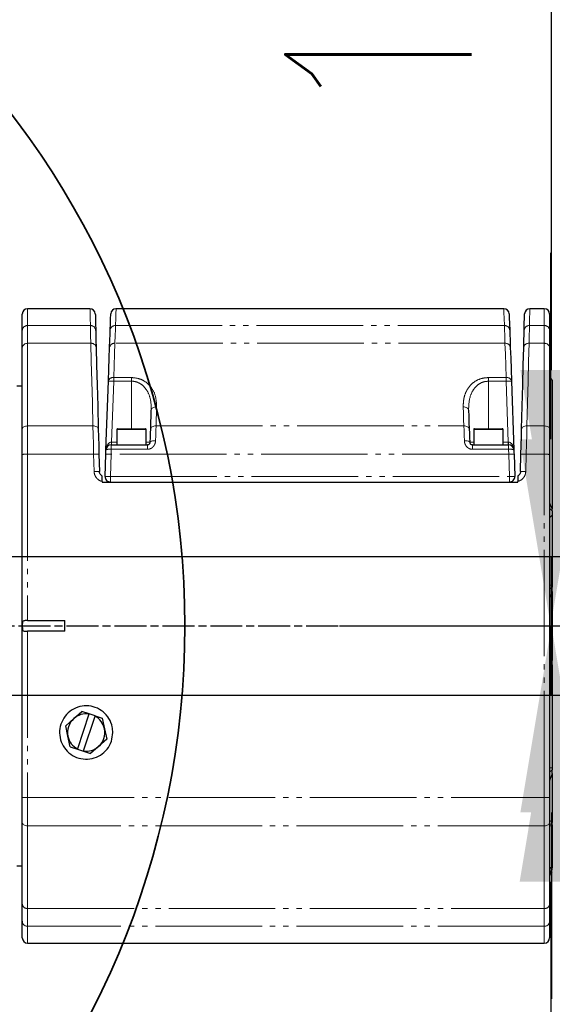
# Model space of a CAD drawing. Header units: millimetres. Extents: x 0 to 7327, y -11399 to -6123.
# Tile 37 of 87: x 2273 to 2373, y -8682 to -8497. Entities that reach past the tile are written whole.
import ezdxf

# ---------------------------------------------------------------- set-up
doc = ezdxf.new("R2010")
doc.units = ezdxf.units.MM
for name, pattern in [('AM_ISO08W050', [18, 12, -1.5, 3, -1.5]), ('AM_ISO08W050x2', [9, 6, -0.75, 1.5, -0.75]), ('PHANTOM', [26.5, 20, -1.5, 1, -1.5, 1, -1.5])]:
    doc.linetypes.add(name, pattern=pattern)
for name, color, linetype, lineweight in [('AM_5', 3, 'Continuous', 25), ('AM_6', 2, 'Continuous', 35), ('AM_7', 4, 'AM_ISO08W050', 25), ('LineThick', 7, 'Continuous', 30)]:
    doc.layers.add(name, color=color, linetype=linetype, lineweight=lineweight)
doc.styles.add('HHI_Dims', font='simplex.shx', dxfattribs={"width": 0.8, "bigfont": 'whgtxt.shx'})
doc.dimstyles.new('HHI_Standard$0', dxfattribs={"dimtxt": 3.5, "dimasz": 3.5, "dimexe": 1, "dimexo": 1, "dimgap": 1.5, "dimtad": 1, "dimdec": 0, "dimdsep": 46, "dimtxsty": 'HHI_Dims', "dimcen": 0, "dimclrd": 1, "dimclre": 1, "dimclrt": 1, "dimadec": 3, "dimazin": 2, "dimtp": 0.1, "dimtm": 0.1, "dimtfac": 0.65, "dimtdec": 0, "dimtmove": 0, "dimatfit": 3, "dimldrblk": 'OPEN30', "dimfxl": 1, "dimlwd": -1, "dimlwe": -1, "dimarcsym": 1})

# ---------------------------------------------------------------- blocks, each defined once
blk = doc.blocks.new('*D101')
at = {"layer": 'AM_5', "color": 1, "transparency": 16777216}
for p, q in [((2372.81, -8562.75), (2372.81, -8457.75)), ((2254.97, -8597.75), (2382.81, -8597.75)), ((2372.81, -8610.75), (2372.81, -8597.75)), ((2372.81, -8645.75), (2372.81, -8680.75))]:
    blk.add_line(p, q, dxfattribs=at)
for points in [[(2366.97, -8562.75), (2378.64, -8562.75), (2372.81, -8597.75)], [(2366.97, -8645.75), (2378.64, -8645.75), (2372.81, -8610.75)]]:
    blk.add_solid(points, dxfattribs=at)
at = {"layer": 'Defpoints', "color": 0, "transparency": 16777216}
for p in [(2244.97, -8597.75), (2372.81, -8610.75), (2372.81, -8610.75)]:
    blk.add_point(p, dxfattribs=at)
at = {"layer": 'AM_5', "color": 1, "transparency": 16777216, "insert": (2340.31, -8492.75), "char_height": 35, "attachment_point": 5, "rotation": 90, "style": 'HHI_Dims'}
blk.add_mtext('13', dxfattribs=at)
blk = doc.blocks.new('_Open30')
at = {"color": 0, "linetype": 'ByBlock', "lineweight": -2}
for p, q in [((-1, 0.2679), (0, 0)), ((0, 0), (-1, -0.2679)), ((0, 0), (-1, 0))]:
    blk.add_line(p, q, dxfattribs=at)
blk = doc.blocks.new('*D102')
at = {"layer": 'AM_5', "color": 1, "transparency": 16777216}
for p, q in [((2372.66, -8575.75), (2372.66, -8540.75)), ((2333.03, -8610.75), (2382.66, -8610.75)), ((2372.66, -8610.75), (2372.66, -8623.75)), ((2254.97, -8623.75), (2382.66, -8623.75)), ((2372.66, -8658.75), (2372.66, -8763.75))]:
    blk.add_line(p, q, dxfattribs=at)
for points in [[(2366.83, -8575.75), (2378.5, -8575.75), (2372.66, -8610.75)], [(2366.83, -8658.75), (2378.5, -8658.75), (2372.66, -8623.75)]]:
    blk.add_solid(points, dxfattribs=at)
at = {"layer": 'Defpoints', "color": 0, "transparency": 16777216}
for p in [(2323.03, -8610.75), (2372.66, -8610.75), (2244.97, -8623.75)]:
    blk.add_point(p, dxfattribs=at)
at = {"layer": 'AM_5', "color": 1, "transparency": 16777216, "insert": (2340.16, -8728.75), "char_height": 35, "attachment_point": 5, "rotation": 90, "style": 'HHI_Dims'}
blk.add_mtext('13', dxfattribs=at)
blk = doc.blocks.new('*D103')
at = {"layer": 'AM_5', "color": 1, "transparency": 16777216}
for p, q in [((2185.97, -8456.58), (2185.97, -8396.58)), ((2238.97, -8581.75), (2238.97, -8396.58)), ((2150.97, -8406.58), (2040.63, -8406.58)), ((2238.97, -8406.58), (2185.97, -8406.58)), ((2273.97, -8406.58), (2308.97, -8406.58))]:
    blk.add_line(p, q, dxfattribs=at)
for points in [[(2150.97, -8400.75), (2150.97, -8412.41), (2185.97, -8406.58)], [(2273.97, -8400.75), (2273.97, -8412.41), (2238.97, -8406.58)]]:
    blk.add_solid(points, dxfattribs=at)
at = {"layer": 'Defpoints', "color": 0, "transparency": 16777216}
for p in [(2185.97, -8406.58), (2185.97, -8466.58), (2238.97, -8591.75)]:
    blk.add_point(p, dxfattribs=at)
at = {"layer": 'AM_5', "color": 1, "transparency": 16777216, "insert": (2078.3, -8374.08), "char_height": 35, "attachment_point": 5, "style": 'HHI_Dims'}
blk.add_mtext('53', dxfattribs=at)
blk = doc.blocks.new('A$C0AC31FCD')
at = {"color": 7, "linetype": 'Continuous', "lineweight": 25}
for p, q in [((302.4, 172.62), (302.4, 175.75)), ((315.1, 176.75), (303.4, 176.75)), ((392.8, 176.75), (320, 176.75)), ((400.4, 176.75), (397.7, 176.75)), ((401.4, 175.75), (401.4, 172.62)), ((302.4, 169.44), (302.4, 172.62)), ((401.4, 172.62), (401.4, 169.44)), ((302.4, 154.17), (302.4, 169.44)), ((401.4, 169.44), (401.4, 154.17)), ((318.11, 150.27), (318.56, 163.14)), ((394.24, 163.14), (394.69, 150.27)), ((401.9, 163.37), (401.9, 139.19)), ((302.4, 162.23), (301.4, 162.23)), ((302.4, 149.4), (302.4, 154.17)), ((320.15, 154.08), (320.15, 151.23)), ((320.3, 154.23), (321.48, 154.23)), ((321.48, 154.23), (325.5, 154.23)), ((325.65, 151.23), (325.65, 154.08)), ((387.15, 154.08), (387.15, 151.23)), ((387.3, 154.23), (392.5, 154.23)), ((392.65, 151.23), (392.65, 154.08)), ((401.4, 154.17), (401.4, 149.4)), ((319.11, 151.23), (325.91, 151.23)), ((386.89, 151.23), (393.69, 151.23)), ((302.4, 85.07), (302.4, 149.4)), ((316.79, 149.42), (316.87, 146.21)), ((317.94, 145.27), (318.08, 149.43)), ((394.72, 149.43), (394.86, 145.27)), ((395.93, 146.21), (396.01, 149.42)), ((401.4, 149.4), (401.4, 85.07)), ((317.4, 144.33), (317.4, 144.23)), ((317.4, 144.23), (395.4, 144.23)), ((395.4, 144.23), (395.4, 144.33)), ((401.9, 138.8), (401.9, 139.19)), ((401.9, 138), (401.9, 124.9)), ((401.9, 124.9), (401.9, 124.52)), ((401.9, 123.71), (401.9, 124.52)), ((401.9, 123.71), (401.9, 110.76)), ((303.4, 118.23), (310.4, 118.23)), ((310.4, 116.23), (310.4, 118.23)), ((310.4, 116.23), (303.4, 116.23)), ((401.9, 109.95), (401.9, 110.76)), ((401.9, 109.95), (401.9, 109.57)), ((401.9, 109.57), (401.9, 90.58)), ((310.56, 98.5), (312.07, 99.85)), ((312.07, 99.85), (313.58, 101.19)), ((314.91, 100.7), (312.75, 94.15)), ((314.93, 100.75), (313.58, 101.19)), ((313.89, 93.77), (316.05, 100.32)), ((314.91, 100.7), (314.93, 100.75)), ((316.07, 100.37), (314.93, 100.75)), ((316.07, 100.37), (316.05, 100.32)), ((316.07, 100.37), (317.42, 99.92)), ((317.42, 99.92), (317.83, 97.95)), ((310.97, 96.52), (310.56, 98.5)), ((317.83, 97.95), (318.24, 95.97)), ((311.38, 94.54), (310.97, 96.52)), ((311.38, 94.54), (312.73, 94.1)), ((316.73, 94.62), (315.22, 93.28)), ((318.24, 95.97), (316.73, 94.62)), ((312.73, 94.1), (312.75, 94.15)), ((312.73, 94.1), (313.87, 93.72)), ((313.89, 93.77), (313.87, 93.72)), ((313.87, 93.72), (315.22, 93.28)), ((401.9, 90.58), (401.9, 90.24)), ((401.9, 89.52), (401.9, 90.24)), ((401.9, 89.52), (401.9, 80.36)), ((302.4, 80.3), (302.4, 85.07)), ((401.4, 85.07), (401.4, 80.3)), ((302.4, 65.03), (302.4, 80.3)), ((401.4, 80.3), (401.4, 65.03)), ((401.9, 79.94), (401.9, 80.36)), ((401.9, 79.94), (401.9, 79.74)), ((401.9, 79.74), (401.9, 71.88)), ((301.4, 72.23), (302.4, 72.23)), ((401.9, 71.88), (401.9, 71.77)), ((401.9, 71.56), (401.9, 71.63)), ((401.9, 71.12), (401.9, 71.1)), ((302.4, 61.85), (302.4, 65.03)), ((401.4, 65.03), (401.4, 61.85)), ((302.4, 58.72), (302.4, 61.85)), ((401.4, 61.85), (401.4, 58.72)), ((303.4, 57.72), (400.4, 57.72))]:
    blk.add_line(p, q, dxfattribs=at)
at = {"color": 8, "linetype": 'PHANTOM', "lineweight": 18}
for p, q in [((303.4, 176.75), (303.4, 173.6)), ((400.4, 173.6), (400.4, 176.75)), ((303.4, 173.6), (303.4, 170.25)), ((303.4, 173.6), (315.18, 173.6)), ((319.89, 173.6), (392.91, 173.6)), ((397.62, 173.6), (400.4, 173.6)), ((400.4, 170.25), (400.4, 173.6)), ((303.4, 170.25), (303.4, 154.74)), ((315.27, 170.25), (303.4, 170.25)), ((393.02, 170.25), (319.78, 170.25)), ((400.4, 170.25), (397.53, 170.25)), ((400.4, 154.74), (400.4, 170.25)), ((319.56, 163.14), (319.16, 151.72)), ((319.56, 163.82), (322.9, 163.82)), ((319.56, 163.82), (319.56, 163.14)), ((322.9, 163.14), (319.56, 163.14)), ((322.9, 163.82), (322.9, 163.14)), ((322.9, 163.14), (322.9, 154.23)), ((389.9, 163.82), (393.24, 163.82)), ((389.9, 163.82), (389.9, 163.14)), ((389.9, 163.14), (389.9, 154.23)), ((393.24, 163.14), (389.9, 163.14)), ((393.24, 163.82), (393.24, 163.14)), ((393.64, 151.72), (393.24, 163.14)), ((303.4, 154.74), (303.4, 149.44)), ((303.4, 154.74), (315.67, 154.74)), ((321.4, 154.08), (320.15, 154.08)), ((325.65, 154.08), (321.4, 154.08)), ((327.5, 154.74), (385.3, 154.74)), ((387.27, 154.08), (387.15, 154.08)), ((392.65, 154.08), (387.27, 154.08)), ((397.13, 154.74), (400.4, 154.74)), ((400.4, 149.44), (400.4, 154.74)), ((319.16, 151.23), (319.16, 151.72)), ((319.16, 151.72), (320.15, 151.72)), ((325.65, 151.72), (326.41, 151.72)), ((386.39, 151.72), (387.15, 151.72)), ((392.65, 151.72), (393.64, 151.72)), ((393.64, 151.23), (393.64, 151.72)), ((319.11, 150.37), (319.11, 151.23)), ((325.91, 150.37), (319.11, 150.37)), ((325.91, 150.37), (325.91, 151.23)), ((386.89, 150.37), (386.89, 151.23)), ((393.69, 150.37), (386.89, 150.37)), ((393.69, 150.37), (393.69, 151.23)), ((303.4, 149.44), (303.4, 118.23)), ((315.79, 149.44), (303.4, 149.44)), ((315.87, 146.22), (315.79, 149.44)), ((319.08, 149.44), (318.94, 145.27)), ((393.72, 149.44), (319.08, 149.44)), ((393.86, 145.27), (393.72, 149.44)), ((397.01, 149.44), (396.93, 146.22)), ((400.4, 149.44), (397.01, 149.44)), ((400.4, 85.03), (400.4, 149.44)), ((318.94, 144.23), (318.94, 145.27)), ((318.94, 145.27), (393.86, 145.27)), ((393.86, 144.23), (393.86, 145.27)), ((401.9, 138), (401.4, 137.52)), ((401.4, 124.9), (401.9, 124.9)), ((303.4, 116.23), (303.4, 85.03)), ((401.9, 109.57), (401.4, 109.57)), ((401.4, 90.58), (401.9, 90.58)), ((303.4, 85.03), (400.4, 85.03)), ((303.4, 85.03), (303.4, 79.73)), ((400.4, 79.73), (400.4, 85.03)), ((400.4, 79.73), (303.4, 79.73)), ((303.4, 79.73), (303.4, 64.22)), ((400.4, 64.22), (400.4, 79.73)), ((401.9, 79.74), (401.4, 79.74)), ((401.4, 71.88), (401.9, 71.88)), ((303.4, 64.22), (400.4, 64.22)), ((303.4, 64.22), (303.4, 60.87)), ((400.4, 60.87), (400.4, 64.22)), ((400.4, 60.87), (303.4, 60.87)), ((303.4, 60.87), (303.4, 57.72)), ((400.4, 57.72), (400.4, 60.87))]:
    blk.add_line(p, q, dxfattribs=at)
at = {"color": 8, "linetype": 'PHANTOM', "lineweight": 18, "flags": 128}
for points in [[(315.18, 173.6), (315.15, 174.97), (315.12, 175.96), (315.11, 176.55), (315.1, 176.75)], [(320, 176.75), (319.99, 176.55), (319.97, 175.96), (319.94, 174.97), (319.89, 173.6)], [(392.91, 173.6), (392.86, 174.97), (392.83, 175.96), (392.81, 176.55), (392.8, 176.75)], [(397.7, 176.75), (397.7, 176.75), (397.69, 176.55), (397.68, 175.96), (397.65, 174.97), (397.62, 173.6)], [(315.27, 170.25), (315.23, 171.72), (315.2, 172.84), (315.18, 173.6)], [(319.89, 173.6), (319.87, 172.84), (319.83, 171.72), (319.78, 170.25)], [(393.02, 170.25), (392.97, 171.72), (392.93, 172.84), (392.91, 173.6)], [(397.62, 173.6), (397.6, 172.84), (397.57, 171.72), (397.53, 170.25)], [(315.67, 154.74), (315.55, 159.09), (315.45, 163.14), (315.35, 166.87), (315.27, 170.25)], [(319.78, 170.25), (319.71, 168.24), (319.64, 166.09), (319.56, 163.82)], [(393.24, 163.82), (393.16, 166.09), (393.09, 168.24), (393.02, 170.25)], [(397.53, 170.25), (397.45, 166.87), (397.35, 163.14), (397.25, 159.09), (397.13, 154.74)], [(327.62, 158.33), (327.43, 158.32), (327.24, 158.29), (327.07, 158.24), (326.92, 158.17), (326.8, 158.08), (326.7, 157.97), (326.64, 157.86), (326.62, 157.74)], [(327.62, 158.33), (327.58, 157.16), (327.54, 155.96), (327.5, 154.74)], [(385.3, 154.74), (385.26, 155.96), (385.22, 157.16), (385.18, 158.33)], [(385.18, 158.33), (385.37, 158.32), (385.56, 158.29), (385.73, 158.24), (385.88, 158.17), (386, 158.08), (386.1, 157.97), (386.16, 157.86), (386.18, 157.74)], [(302.4, 154.17), (302.42, 154.28), (302.48, 154.39), (302.57, 154.49), (302.69, 154.58), (302.84, 154.65), (303.02, 154.7), (303.2, 154.73), (303.4, 154.74)], [(315.79, 149.44), (315.75, 151.31), (315.7, 153.1), (315.67, 154.74)], [(315.67, 154.74), (315.86, 154.74), (316.04, 154.71), (316.22, 154.66), (316.37, 154.59), (316.49, 154.51), (316.58, 154.41), (316.64, 154.31), (316.67, 154.2)], [(327.5, 154.74), (327.3, 154.74), (327.12, 154.71), (326.95, 154.66), (326.8, 154.6), (326.67, 154.51), (326.58, 154.42), (326.52, 154.31), (326.5, 154.2)], [(327.5, 154.74), (327.47, 153.87), (327.44, 152.95), (327.41, 151.98)], [(385.39, 151.98), (385.36, 152.95), (385.33, 153.87), (385.3, 154.74)], [(385.3, 154.74), (385.49, 154.74), (385.68, 154.71), (385.85, 154.66), (386, 154.6), (386.13, 154.51), (386.22, 154.42), (386.28, 154.31), (386.3, 154.2)], [(397.13, 154.74), (396.94, 154.74), (396.76, 154.71), (396.58, 154.66), (396.43, 154.59), (396.31, 154.51), (396.22, 154.41), (396.16, 154.31), (396.13, 154.2)], [(397.13, 154.74), (397.1, 153.1), (397.05, 151.31), (397.01, 149.44)], [(400.4, 154.74), (400.6, 154.73), (400.78, 154.7), (400.96, 154.65), (401.11, 154.58), (401.23, 154.49), (401.32, 154.39), (401.38, 154.28), (401.4, 154.17)], [(327.41, 151.98), (327.22, 151.98), (327.03, 151.97), (326.86, 151.95), (326.71, 151.92), (326.58, 151.88), (326.49, 151.83), (326.43, 151.77), (326.41, 151.72)], [(385.39, 151.98), (385.58, 151.98), (385.77, 151.97), (385.94, 151.95), (386.09, 151.92), (386.22, 151.88), (386.31, 151.83), (386.37, 151.77), (386.39, 151.72)], [(319.11, 150.37), (319.1, 150.06), (319.09, 149.75), (319.08, 149.44)], [(393.72, 149.44), (393.71, 149.75), (393.7, 150.06), (393.69, 150.37)], [(302.4, 80.3), (302.42, 80.19), (302.48, 80.08), (302.57, 79.98), (302.69, 79.89), (302.84, 79.82), (303.02, 79.77), (303.2, 79.74), (303.4, 79.73)], [(400.4, 79.73), (400.6, 79.74), (400.78, 79.77), (400.96, 79.82), (401.11, 79.89), (401.23, 79.98), (401.32, 80.08), (401.38, 80.19), (401.4, 80.3)]]:
    blk.add_lwpolyline(points, dxfattribs=at)
at = {"color": 7, "linetype": 'Continuous', "lineweight": 25, "flags": 128}
for points in [[(316.1, 175.77), (316.1, 175.77), (316.11, 175.58), (316.12, 174.99), (316.15, 174.01), (316.18, 172.65)], [(318.89, 172.66), (318.94, 174.02), (318.97, 175), (318.99, 175.58), (319, 175.78)], [(393.8, 175.78), (393.8, 175.78), (393.81, 175.58), (393.83, 175), (393.86, 174.02), (393.91, 172.66)], [(396.62, 172.65), (396.65, 174.01), (396.68, 174.99), (396.69, 175.58), (396.7, 175.77)], [(316.18, 172.65), (316.2, 171.93), (316.23, 170.86), (316.27, 169.47)], [(318.78, 169.47), (318.83, 170.87), (318.87, 171.94), (318.89, 172.66)], [(393.91, 172.66), (393.93, 171.94), (393.97, 170.87), (394.02, 169.47)], [(396.53, 169.47), (396.57, 170.86), (396.6, 171.93), (396.62, 172.65)], [(316.27, 169.47), (316.35, 166.14), (316.45, 162.46), (316.55, 158.47), (316.67, 154.2)], [(318.56, 163.14), (318.64, 165.38), (318.71, 167.49), (318.78, 169.47)], [(394.02, 169.47), (394.09, 167.49), (394.16, 165.38), (394.24, 163.14)], [(396.13, 154.2), (396.25, 158.47), (396.35, 162.46), (396.45, 166.14), (396.53, 169.47)], [(326.5, 154.2), (326.54, 155.4), (326.58, 156.58), (326.62, 157.74)], [(386.18, 157.74), (386.22, 156.58), (386.26, 155.4), (386.3, 154.2)], [(316.67, 154.2), (316.7, 152.72), (316.75, 151.11), (316.79, 149.42)], [(326.41, 151.72), (326.44, 152.59), (326.47, 153.42), (326.5, 154.2)], [(386.3, 154.2), (386.33, 153.42), (386.36, 152.59), (386.39, 151.72)], [(396.01, 149.42), (396.05, 151.11), (396.1, 152.72), (396.13, 154.2)], [(318.08, 149.43), (318.09, 149.71), (318.1, 149.99), (318.11, 150.27)], [(394.69, 150.27), (394.7, 149.99), (394.71, 149.71), (394.72, 149.43)]]:
    blk.add_lwpolyline(points, dxfattribs=at)
at = {"color": 7, "linetype": 'Continuous', "lineweight": 25}
for centre, radius, start, end in [((303.4, 175.75), 1, 90, 180), ((315.1, 175.75), 1, 1.5, 90.7285), ((320, 175.75), 1, 90.7039, 178), ((392.8, 175.75), 1, 2, 88.9966), ((397.7, 175.75), 1, 90.7042, 178.5), ((400.4, 175.75), 1, 0, 90), ((402.4, 164.23), 1, 180, 240), ((320.3, 154.08), 0.15, 90, 180), ((325.5, 154.08), 0.15, 0, 90), ((387.3, 154.08), 0.15, 90, 180), ((392.5, 154.08), 0.15, 0, 90), ((319.11, 150.23), 1, 90, 178), ((393.69, 150.23), 1, 2, 90), ((318.94, 145.23), 1, 178, 270), ((393.86, 145.23), 1, 270, 2), ((314.4, 97.23), 3.5, 131.7291, 191.7291), ((314.4, 97.23), 3.5, 81.6, 131.7291), ((314.4, 97.23), 3.5, 11.7291, 61.8582), ((314.4, 97.23), 3.5, 311.7291, 11.7291), ((314.4, 97.23), 3.5, 191.7291, 241.8582), ((314.4, 97.23), 3.5, 261.6, 311.7291), ((402.4, 70.23), 1, 120, 180), ((303.4, 58.72), 1, 180, 270), ((400.4, 58.72), 1, 270, 0)]:
    blk.add_arc(centre, radius, start, end, dxfattribs=at)
at = {"color": 8, "linetype": 'PHANTOM', "lineweight": 18}
for centre, radius, start, end in [((303.39, 172.61), 0.99, 89.4001, 179.3859), ((315.19, 172.61), 0.989, 2.0942, 90.652), ((319.88, 172.61), 0.989, 89.3301, 177.4128), ((392.92, 172.61), 0.989, 2.5863, 90.6708), ((397.61, 172.61), 0.989, 89.3463, 177.9075), ((400.41, 172.61), 0.99, 0.6141, 90.5999), ((303.31, 169.33), 0.921, 84.6827, 173.4419), ((315.36, 169.34), 0.916, 7.9059, 95.7822), ((319.69, 169.34), 0.914, 84.0615, 171.6442), ((393.11, 169.34), 0.915, 8.357, 95.9372), ((397.44, 169.34), 0.916, 84.2178, 172.0941), ((400.49, 169.33), 0.921, 6.5581, 95.3173), ((319.42, 162.95), 0.886, 81.1743, 167.1549), ((319.06, 155.98), 7.19, 86.013, 93.987), ((393.38, 162.95), 0.886, 12.8451, 98.8257), ((393.74, 155.98), 7.19, 86.0131, 93.9869), ((315.58, 151.6), 3.55, 354.1027, 1.8955), ((397.22, 151.6), 3.55, 178.1009, 185.8973), ((318.8, 148.46), 1.93, 80.7696, 110.8925), ((394, 148.46), 1.93, 69.1072, 99.2306), ((303.15, 143.73), 5.72, 87.5, 97.5387), ((316.19, 143.74), 5.71, 83.9591, 93.9981), ((318.63, 143.75), 5.71, 85.503, 95.5405), ((394.17, 143.75), 5.71, 84.4597, 94.4968), ((396.61, 143.74), 5.71, 86.0021, 96.0406), ((400.65, 143.73), 5.72, 82.4613, 92.5), ((316.29, 139.89), 6.34, 84.7089, 93.7525), ((396.51, 139.89), 6.34, 86.2477, 95.2908), ((318.46, 138.74), 6.55, 85.8215, 94.5689), ((394.34, 138.74), 6.55, 85.4311, 94.1785), ((303.15, 90.74), 5.72, 262.4613, 272.5), ((400.65, 90.74), 5.72, 267.5, 277.5387), ((303.31, 65.13), 0.921, 186.5581, 275.3173), ((400.49, 65.13), 0.921, 264.6827, 353.4419), ((303.39, 61.86), 0.99, 180.6141, 270.5999), ((400.41, 61.86), 0.99, 269.4001, 359.3859)]:
    blk.add_arc(centre, radius, start, end, dxfattribs=at)
for centre, major_axis, ratio, start_param, end_param in [((319.11, 150.23), (0.05, 1.48), 0.674509, 0.034907, 1.570796), ((319.16, 151.73), (1, 0.02), 0.017391, 4.676571, 4.71026), ((393.64, 151.73), (1, -0.02), 0.017391, 4.714518, 4.748207), ((393.69, 150.23), (-0.05, 1.48), 0.674509, 4.712389, 6.248279)]:
    blk.add_ellipse(centre, major_axis=major_axis, ratio=ratio, start_param=start_param, end_param=end_param, dxfattribs=at)
for points, knots in [([(322.9, 163.82), (323.32, 163.79), (324.16, 163.72), (325.4, 163.18), (326.58, 162.17), (327.5, 160.51), (327.58, 159.1), (327.62, 158.33)], [0, 0, 0, 0, 0.12969, 0.259283, 0.438185, 0.691583, 1, 1, 1, 1]), ([(326.62, 157.74), (326.6, 158.49), (326.55, 159.86), (325.84, 161.49), (324.91, 162.5), (323.97, 163), (323.3, 163.14), (322.96, 163.14), (322.9, 163.14)], [0, 0, 0, 0, 0.321988, 0.580542, 0.756704, 0.879716, 0.979005, 1, 1, 1, 1]), ([(385.18, 158.33), (385.19, 158.81), (385.21, 159.77), (385.65, 161.18), (386.45, 162.42), (387.61, 163.3), (388.79, 163.75), (389.56, 163.8), (389.9, 163.82)], [0, 0, 0, 0, 0.1908976, 0.3814372, 0.595434, 0.7632876, 0.8955993, 1, 1, 1, 1]), ([(389.9, 163.14), (389.63, 163.12), (389.01, 163.07), (388.06, 162.62), (387.15, 161.75), (386.29, 160.11), (386.22, 158.67), (386.18, 157.74)], [0, 0, 0, 0, 0.096561, 0.221637, 0.386201, 0.603435, 1, 1, 1, 1]), ([(327.41, 151.98), (327.4, 151.86), (327.38, 151.57), (327.2, 151.13), (326.86, 150.71), (326.42, 150.43), (326.08, 150.39), (325.91, 150.37)], [0, 0, 0, 0, 0.148113, 0.371796, 0.587685, 0.796266, 1, 1, 1, 1]), ([(386.89, 150.37), (386.8, 150.38), (386.54, 150.39), (386.12, 150.57), (385.73, 150.93), (385.45, 151.43), (385.41, 151.79), (385.39, 151.98)], [0, 0, 0, 0, 0.110454, 0.316792, 0.533352, 0.76431, 1, 1, 1, 1]), ([(315.87, 146.22), (315.89, 146.09), (315.92, 145.74), (316.15, 145.19), (316.6, 144.68), (317.06, 144.42), (317.34, 144.35), (317.4, 144.33)], [0, 0, 0, 0, 0.150531, 0.408887, 0.66697, 0.924866, 1, 1, 1, 1]), ([(395.4, 144.33), (395.59, 144.39), (395.99, 144.53), (396.48, 144.96), (396.84, 145.55), (396.9, 146), (396.93, 146.22)], [0, 0, 0, 0, 0.224109, 0.482566, 0.741246, 1, 1, 1, 1]), ([(401.4, 140.69), (401.42, 140.51), (401.45, 140.14), (401.65, 139.64), (401.82, 139.33), (401.9, 139.19)], [0, 0, 0, 0, 0.344994, 0.702976, 1, 1, 1, 1]), ([(401.9, 138.8), (401.87, 138.82), (401.68, 138.97), (401.53, 139.14), (401.4, 139.29)], [0, 0, 0, 0, 0.157148, 1, 1, 1, 1]), ([(401.4, 124.14), (401.43, 124.16), (401.59, 124.28), (401.76, 124.41), (401.9, 124.52)], [0, 0, 0, 0, 0.209159, 1, 1, 1, 1]), ([(401.9, 123.71), (401.8, 123.48), (401.63, 123.06), (401.44, 122.57), (401.41, 122.37), (401.4, 122.3)], [0, 0, 0, 0, 0.4432426, 0.7703584, 1, 1, 1, 1]), ([(401.4, 112.17), (401.41, 112.09), (401.44, 111.9), (401.63, 111.4), (401.8, 110.99), (401.9, 110.76)], [0, 0, 0, 0, 0.2296416, 0.5567574, 1, 1, 1, 1]), ([(401.9, 109.95), (401.76, 110.06), (401.59, 110.19), (401.43, 110.31), (401.4, 110.33)], [0, 0, 0, 0, 0.790841, 1, 1, 1, 1]), ([(401.4, 89.82), (401.43, 89.85), (401.59, 90.01), (401.76, 90.14), (401.9, 90.24)], [0, 0, 0, 0, 0.2091509, 1, 1, 1, 1]), ([(401.9, 89.52), (401.8, 89.28), (401.63, 88.86), (401.44, 88.25), (401.41, 87.91), (401.4, 87.77)], [0, 0, 0, 0, 0.443236, 0.770348, 1, 1, 1, 1]), ([(401.4, 80.62), (401.41, 80.64), (401.44, 80.71), (401.63, 80.61), (401.8, 80.45), (401.9, 80.36)], [0, 0, 0, 0, 0.229651, 0.5567666, 1, 1, 1, 1]), ([(401.9, 79.94), (401.76, 79.99), (401.59, 80.05), (401.43, 80.06), (401.4, 80.06)], [0, 0, 0, 0, 0.790829, 1, 1, 1, 1]), ([(401.4, 71.56), (401.43, 71.58), (401.59, 71.69), (401.76, 71.74), (401.9, 71.77)], [0, 0, 0, 0, 0.209146, 1, 1, 1, 1])]:
    blk.add_open_spline(points, degree=3, knots=knots, dxfattribs=at)
at = {"color": 7, "linetype": 'Continuous', "lineweight": 25}
for points, knots in [([(325.91, 151.23), (325.97, 151.24), (326.08, 151.25), (326.23, 151.34), (326.34, 151.46), (326.4, 151.6), (326.41, 151.68), (326.41, 151.72)], [0, 0, 0, 0, 0.195519, 0.395207, 0.605828, 0.83681, 1, 1, 1, 1]), ([(386.39, 151.72), (386.4, 151.66), (386.41, 151.56), (386.5, 151.41), (386.63, 151.29), (386.77, 151.24), (386.86, 151.24), (386.89, 151.23)], [0, 0, 0, 0, 0.255735, 0.487702, 0.696317, 0.893916, 1, 1, 1, 1]), ([(317.4, 145.35), (317.35, 145.39), (317.2, 145.48), (317.01, 145.69), (316.89, 145.97), (316.88, 146.14), (316.87, 146.21)], [0, 0, 0, 0, 0.171799, 0.492197, 0.813027, 1, 1, 1, 1]), ([(395.93, 146.21), (395.91, 146.1), (395.88, 145.87), (395.7, 145.58), (395.52, 145.42), (395.41, 145.36), (395.4, 145.35)], [0, 0, 0, 0, 0.321526, 0.642867, 0.963843, 1, 1, 1, 1]), ([(317.4, 144.33), (317.4, 144.45), (317.4, 144.69), (317.4, 145.01), (317.4, 145.25), (317.4, 145.35), (317.4, 145.35), (317.4, 145.35)], [0, 0, 0, 0, 0.230786, 0.4614, 0.695784, 0.923718, 1, 1, 1, 1]), ([(395.4, 145.35), (395.4, 145.34), (395.4, 145.32), (395.4, 145.15), (395.4, 144.9), (395.4, 144.61), (395.4, 144.41), (395.4, 144.33)], [0, 0, 0, 0, 0.2008096, 0.401027, 0.6165382, 0.8484418, 1, 1, 1, 1]), ([(401.9, 138.8), (401.9, 138.6), (401.9, 138.32), (401.9, 138.07), (401.9, 138)], [0, 0, 0, 0, 0.753203, 1, 1, 1, 1]), ([(303.4, 118.23), (303.29, 118.23), (303.07, 118.24), (302.77, 118.22), (302.56, 118.15), (302.45, 118), (302.41, 117.8), (302.4, 117.53), (302.4, 117.22), (302.4, 116.88), (302.42, 116.59), (302.49, 116.39), (302.64, 116.28), (302.85, 116.24), (303.11, 116.23), (303.3, 116.23), (303.4, 116.23)], [0, 0, 0, 0, 0.078594, 0.15732, 0.232762, 0.297969, 0.359543, 0.427277, 0.503426, 0.58269, 0.661969, 0.736902, 0.801551, 0.863283, 0.931589, 1, 1, 1, 1]), ([(319.4, 97.23), (319.34, 96.67), (319.23, 95.55), (318.37, 94.05), (317.1, 92.91), (315.52, 92.26), (313.81, 92.17), (312.17, 92.65), (310.78, 93.65), (309.8, 95.05), (309.33, 96.7), (309.44, 98.41), (310.11, 99.98), (311.26, 101.25), (312.77, 102.06), (314.46, 102.33), (316.14, 102.02), (317.63, 101.18), (318.74, 99.89), (319.32, 98.5), (319.38, 97.59), (319.4, 97.23)], [0, 0, 0, 0, 0.053719, 0.107438, 0.161153, 0.214845, 0.268509, 0.322157, 0.375814, 0.429495, 0.483203, 0.536923, 0.590639, 0.644339, 0.698024, 0.751697, 0.805365, 0.859033, 0.912706, 0.966391, 1, 1, 1, 1]), ([(401.9, 71.56), (401.8, 71.45), (401.63, 71.27), (401.44, 70.92), (401.41, 70.63), (401.4, 70.51)], [0, 0, 0, 0, 0.4432263, 0.7703576, 1, 1, 1, 1])]:
    blk.add_open_spline(points, degree=3, knots=knots, dxfattribs=at)
blk = doc.blocks.new('A$C453C05D6')
at = {"layer": 'AM_7', "linetype": 'AM_ISO08W050x2'}
blk.add_line((0, 174.45), (796.29, 174.45), dxfattribs=at)
at = {"layer": 'LineThick', "color": 0}
blk.add_blockref('A$C0AC31FCD', (22.3, 57.21), dxfattribs=at)

msp = doc.modelspace()

# ---------------------------------------------------------------- linework, layer by layer
at = {"layer": 'AM_6'}
msp.add_circle((2145.97, -8610.75), 158, dxfattribs=at)

# ---------------------------------------------------------------- block references
at = {"layer": 'LineThick', "color": 0}
msp.add_blockref('A$C453C05D6', (1948.76, -8785.2), dxfattribs=at)

# ---------------------------------------------------------------- dimensions: what is measured, and where the dimension line sits
at = {"layer": 'AM_5'}
dim = msp.add_linear_dim(base=(2185.97, -8406.58), p1=(2238.97, -8591.75), p2=(2185.97, -8466.58), dimstyle='HHI_Standard$0', override={"dimscale": 10, "dimdec": 0}, dxfattribs=at)
dim.commit()
dim.dimension.update_dxf_attribs({"geometry": '*D103', "text_midpoint": (2078.3, -8374.08)})
for base, p1, p2, picture, middle in [((2372.81, -8610.75), (2244.97, -8597.75), (2372.81, -8610.75), '*D101', (2372.81, -8492.75)), ((2372.66, -8610.75), (2244.97, -8623.75), (2323.03, -8610.75), '*D102', (2372.66, -8728.75))]:
    dim = msp.add_linear_dim(base=base, p1=p1, p2=p2, angle=90, dimstyle='HHI_Standard$0', override={"dimscale": 10}, dxfattribs=at)
    dim.commit()
    dim.dimension.update_dxf_attribs({"geometry": picture, "text_midpoint": middle, "dimtype": 160})

doc.saveas('drawing.dxf')
